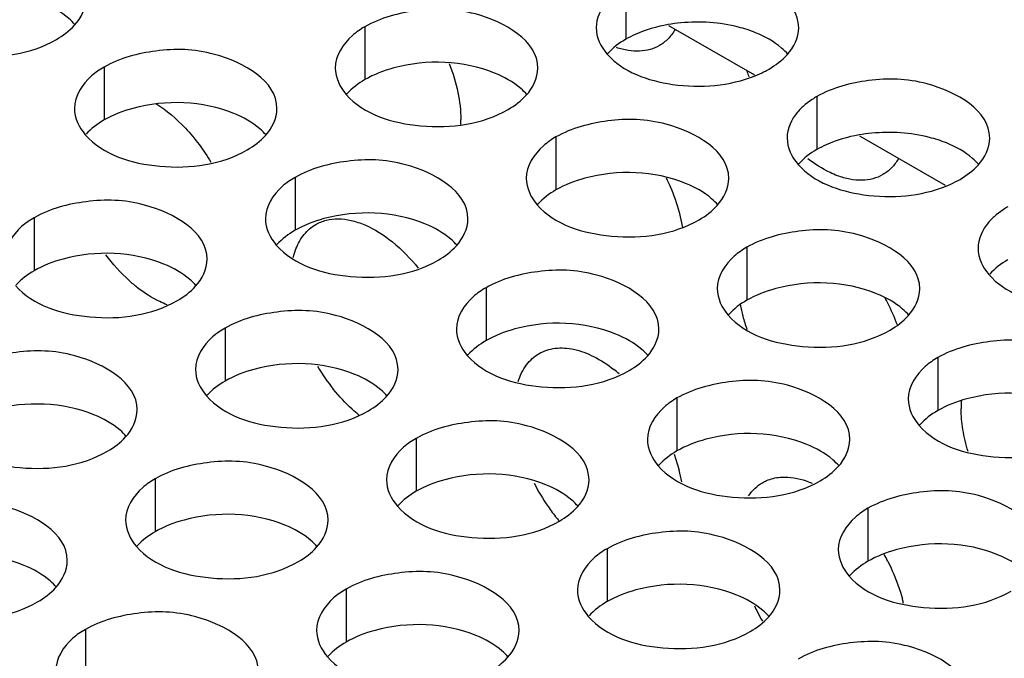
# Model space of a CAD drawing. Header units: inches. Extents: x 0 to 34, y 0 to 22.
# Tile 94 of 116: x 18.319 to 18.562, y 19.485 to 19.642. Entities that reach past the tile are written whole.
import ezdxf

# ---------------------------------------------------------------- set-up
doc = ezdxf.new("R2010")
doc.units = ezdxf.units.IN
doc.header["$LTSCALE"] = 1.87
doc.header["$MEASUREMENT"] = 0
doc.layers.get('0').update_dxf_attribs({"linetype": 'CONTINUOUS'})
doc.layers.add('02___PRT_ALL_AXES', color=7, linetype='CONTINUOUS')
doc.layers.add('DETAIL', color=7, linetype='CONTINUOUS')
doc.styles.get("Standard").update_dxf_attribs({"font": 'txt', "width": 0.8})
doc.dimstyles.get("Standard").update_dxf_attribs({"dimtxt": 0.125, "dimasz": 0.18, "dimexe": 0.125, "dimexo": 0.0625, "dimgap": 0.09, "dimtad": 0, "dimtih": 1, "dimtoh": 1, "dimzin": 4, "dimdsep": 46, "dimtxsty": 'STANDARD', "dimblk": '_FILLED', "dimblk1": '_FILLED', "dimblk2": '_FILLED', "dimcen": 0.09, "dimazin": 1, "dimtol": 1, "dimtp": 0.02, "dimtm": 0.02, "dimtfac": 1, "dimtofl": 0, "dimtmove": 0, "dimatfit": 3, "dimldrblk": '_FILLED', "dimfxl": 1, "dimtolj": 1, "dimtzin": 4, "dimarcsym": 0})

# ---------------------------------------------------------------- blocks, each defined once
blk = doc.blocks.new('_FILLED')
at = {"color": 0, "linetype": 'BYBLOCK'}
blk.add_solid([(0, 0), (-1, 0.1736111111), (-1, -0.1736111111)], dxfattribs=at)

msp = doc.modelspace()

# ---------------------------------------------------------------- linework, layer by layer
at = {"color": 3, "linetype": 'CONTINUOUS'}
for p, q in [((18.4795537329, 19.6407669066), (18.5007266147, 19.62854195)), ((18.526694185, 19.6135486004), (18.5478670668, 19.6013236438))]:
    msp.add_line(p, q, dxfattribs=at)
at = {"layer": '02___PRT_ALL_AXES', "color": 7, "linetype": 'CONTINUOUS'}
for p, q in [((18.4689993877, 19.6504224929), (18.4689993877, 19.6373589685)), ((18.4046043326, 19.6404599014), (18.4046043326, 19.627396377)), ((18.3402092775, 19.6304973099), (18.3402092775, 19.6174337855)), ((18.5161398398, 19.6232041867), (18.5161398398, 19.6101406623)), ((18.4517447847, 19.6132415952), (18.4517447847, 19.6001780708)), ((18.3873497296, 19.6032790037), (18.3873497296, 19.5902154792)), ((18.3229546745, 19.5933164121), (18.3229546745, 19.5802528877)), ((18.4988852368, 19.586023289), (18.4988852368, 19.5729597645)), ((18.4344901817, 19.5760606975), (18.4344901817, 19.562997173)), ((18.3700951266, 19.5660981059), (18.3700951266, 19.5530345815)), ((18.5460256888, 19.5588049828), (18.5460256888, 19.5457414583)), ((18.4816306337, 19.5488423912), (18.4816306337, 19.5357788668)), ((18.4172355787, 19.5388797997), (18.4172355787, 19.5258162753)), ((18.3528405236, 19.5289172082), (18.3528405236, 19.5158536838)), ((18.5287710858, 19.521624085), (18.5287710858, 19.5085605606)), ((18.4643760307, 19.5116614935), (18.4643760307, 19.4985979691)), ((18.3999809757, 19.501698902), (18.3999809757, 19.4886353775)), ((18.3355859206, 19.4917363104), (18.3355859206, 19.478672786))]:
    msp.add_line(p, q, dxfattribs=at)
at = {"layer": '02___PRT_ALL_AXES', "color": 3, "linetype": 'CONTINUOUS'}
for p, q in [((18.5150286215, 19.6225188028), (18.5132894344, 19.6212337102)), ((18.5621690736, 19.5953004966), (18.5604298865, 19.5940154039)), ((18.4821484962, 19.5946976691), (18.4829617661, 19.5909337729)), ((18.3869130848, 19.5835021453), (18.3875693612, 19.5856217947)), ((18.4808950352, 19.534959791), (18.4821484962, 19.5310129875))]:
    msp.add_line(p, q, dxfattribs=at)
at = {"layer": '02___PRT_ALL_AXES', "color": 7, "linetype": 'CONTINUOUS'}
for centre, start in [((18.4864935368, 19.6004653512), 95.4623934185), ((18.5336339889, 19.5732470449), 95.4623934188)]:
    msp.add_arc(centre, 0.0411129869, start, 99.8682063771, dxfattribs=at)
at = {"layer": '02___PRT_ALL_AXES', "color": 3, "linetype": 'CONTINUOUS'}
for centre, radius, start, end in [((18.5435344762, 19.6451348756), 0.0473175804, 199.3594762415, 201.1124934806), ((18.4905079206, 19.6544579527), 0.0281036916, 291.7939693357, 296.7735981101), ((18.4921280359, 19.6512107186), 0.0244747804, 296.8118518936, 299.9710819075), ((18.5272181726, 19.6039992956), 0.0221710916, 119.978478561, 123.3529371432), ((18.4016954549, 19.6175219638), 0.0265638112, 357.4341695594, 0.0135377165), ((18.539268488, 19.6239924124), 0.0244747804, 296.8118518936, 299.9710819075), ((18.5376483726, 19.6272396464), 0.0281036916, 291.7939693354, 296.7735981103), ((18.5743586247, 19.5767809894), 0.0221710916, 119.9784785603, 123.3529371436), ((18.4883320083, 19.5490272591), 0.0509264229, 27.1178796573, 28.6986583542), ((18.5371691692, 19.5795220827), 0.0406635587, 190.8238437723, 194.9281410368), ((18.4893645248, 19.5495458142), 0.0497710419, 20.3672655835, 27.12834835), ((18.541125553, 19.5806145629), 0.0447678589, 194.9747462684, 199.3738414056), ((18.4357607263, 19.5823124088), 0.0499676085, 210.8257134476, 218.752289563), ((18.443561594, 19.5270461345), 0.0365693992, 49.3960281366, 51.9943655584), ((18.5778873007, 19.5462266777), 0.0261200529, 175.3071489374, 180.0228125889), ((18.4428764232, 19.5205425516), 0.0406438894, 10.7670364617, 14.928533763), ((18.4920383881, 19.5512119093), 0.051314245, 207.1210833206, 214.6008769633), ((18.4901311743, 19.5498657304), 0.0489799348, 214.5715696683, 218.7777620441), ((18.4886942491, 19.5487235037), 0.0471443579, 218.7892952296, 220.0041060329), ((18.4882473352, 19.4852981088), 0.0510220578, 27.1189851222, 29.2106347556), ((18.4972731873, 19.488502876), 0.041425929, 13.4403237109, 14.9182177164), ((18.5463938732, 19.5189536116), 0.0504150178, 205.0801436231, 207.1173211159), ((18.547037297, 19.5192865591), 0.0511394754, 207.120756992, 209.9462823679)]:
    msp.add_arc(centre, radius, start, end, dxfattribs=at)
for points, knots in [([(18.5116761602, 19.6402059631), (18.5116790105, 19.64700441), (18.497612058, 19.6548560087), (18.4823051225, 19.6550410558), (18.4728679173, 19.6526561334), (18.4689993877, 19.6504224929)], [0, 0, 0, 0, 0.4225569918, 0.7223499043, 1, 1, 1, 1]), ([(18.4661489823, 19.6484520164), (18.4654582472, 19.6478779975), (18.4631653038, 19.6457011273), (18.4616789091, 19.6425027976), (18.4616779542, 19.6402252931)], [0, 0, 0, 0, 0.2828159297, 1, 1, 1, 1]), ([(18.4472811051, 19.6302433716), (18.4472839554, 19.6370418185), (18.4332170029, 19.6448934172), (18.4179100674, 19.6450784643), (18.4084728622, 19.6426935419), (18.4046043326, 19.6404599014)], [0, 0, 0, 0, 0.4225569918, 0.7223499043, 1, 1, 1, 1]), ([(18.2884310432, 19.6410024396), (18.2928030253, 19.6360017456), (18.3075978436, 19.6315696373), (18.3220710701, 19.6336336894), (18.3284241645, 19.6373018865)], [0, 0, 0, 0, 0.4751880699, 1, 1, 1, 1]), ([(18.4046043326, 19.6404599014), (18.4035094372, 19.6398277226), (18.3999901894, 19.6374707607), (18.3972841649, 19.6332817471), (18.3972828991, 19.6302627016)], [0, 0, 0, 0, 0.295165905, 1, 1, 1, 1]), ([(18.4811341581, 19.6397027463), (18.4806539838, 19.6388902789), (18.479534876, 19.6373972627), (18.4780599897, 19.6362456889), (18.4772795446, 19.6357946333)], [0, 0, 0, 0, 0.5114732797, 1, 1, 1, 1]), ([(18.38288605, 19.62028078), (18.3828889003, 19.627079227), (18.3688219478, 19.6349308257), (18.3535150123, 19.6351158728), (18.3440778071, 19.6327309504), (18.3402092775, 19.6304973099)], [0, 0, 0, 0, 0.4225569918, 0.7223499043, 1, 1, 1, 1]), ([(18.4772795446, 19.6357946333), (18.4765568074, 19.6353769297), (18.4749667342, 19.6347108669), (18.4723418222, 19.6343097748), (18.4695235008, 19.6344999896), (18.4676362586, 19.6349845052), (18.4666811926, 19.6353078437)], [0, 0, 0, 0, 0.2292804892, 0.4677467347, 0.7230500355, 1, 1, 1, 1]), ([(18.4643616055, 19.6337093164), (18.4682724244, 19.6292361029), (18.4814904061, 19.6246652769), (18.4945951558, 19.6258168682), (18.5009419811, 19.6283629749)], [0, 0, 0, 0, 0.4649163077, 1, 1, 1, 1]), ([(18.3402092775, 19.6304973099), (18.3391143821, 19.629865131), (18.3355951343, 19.6275081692), (18.3328891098, 19.6233191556), (18.332887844, 19.6203001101)], [0, 0, 0, 0, 0.295165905, 1, 1, 1, 1]), ([(18.4254181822, 19.6313405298), (18.4263151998, 19.629040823), (18.4276968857, 19.6245041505), (18.4282592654, 19.6197799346), (18.4282592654, 19.6175282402)], [0, 0, 0, 0, 0.5229616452, 1, 1, 1, 1]), ([(18.5588166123, 19.6129876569), (18.5588194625, 19.6197861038), (18.54475251, 19.6276377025), (18.5294455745, 19.6278227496), (18.5200083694, 19.6254378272), (18.5161398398, 19.6232041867)], [0, 0, 0, 0, 0.4225569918, 0.7223499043, 1, 1, 1, 1]), ([(18.3999665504, 19.6237467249), (18.4043385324, 19.6187460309), (18.4191333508, 19.6143139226), (18.4336065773, 19.6163779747), (18.4399596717, 19.6200461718)], [0, 0, 0, 0, 0.4751880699, 1, 1, 1, 1]), ([(18.3529621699, 19.6215209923), (18.3556652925, 19.619836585), (18.3607845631, 19.6154152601), (18.3647890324, 19.6100096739), (18.3665799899, 19.6070110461)], [0, 0, 0, 0, 0.4769555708, 1, 1, 1, 1]), ([(18.5132894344, 19.6212337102), (18.5125986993, 19.6206596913), (18.5103057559, 19.618482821), (18.5088193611, 19.6152844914), (18.5088184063, 19.6130069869)], [0, 0, 0, 0, 0.2828159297, 1, 1, 1, 1]), ([(18.4944215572, 19.6030250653), (18.4944244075, 19.6098235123), (18.4803574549, 19.617675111), (18.4650505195, 19.6178601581), (18.4556133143, 19.6154752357), (18.4517447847, 19.6132415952)], [0, 0, 0, 0, 0.4225569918, 0.7223499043, 1, 1, 1, 1]), ([(18.3355714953, 19.6137841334), (18.3399434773, 19.6087834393), (18.3547382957, 19.604351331), (18.3692115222, 19.6064153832), (18.3755646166, 19.6100835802)], [0, 0, 0, 0, 0.4751880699, 1, 1, 1, 1]), ([(18.4517447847, 19.6132415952), (18.4506498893, 19.6126094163), (18.4471306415, 19.6102524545), (18.4444246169, 19.6060634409), (18.4444233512, 19.6030443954)], [0, 0, 0, 0, 0.295165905, 1, 1, 1, 1]), ([(18.4300265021, 19.5930624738), (18.4300293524, 19.5998609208), (18.4159623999, 19.6077125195), (18.4006554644, 19.6078975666), (18.3912182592, 19.6055126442), (18.3873497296, 19.6032790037)], [0, 0, 0, 0, 0.4225569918, 0.7223499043, 1, 1, 1, 1]), ([(18.521233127, 19.6036770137), (18.5206174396, 19.6039071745), (18.5180315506, 19.6050155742), (18.5156447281, 19.6065582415), (18.5139477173, 19.607883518)], [0, 0, 0, 0, 0.2338746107, 1, 1, 1, 1]), ([(18.5362884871, 19.607857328), (18.5358083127, 19.6070448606), (18.534689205, 19.6055518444), (18.5332143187, 19.6044002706), (18.5324338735, 19.603949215)], [0, 0, 0, 0, 0.5114732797, 1, 1, 1, 1]), ([(18.5115020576, 19.6064910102), (18.5154128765, 19.6020177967), (18.5286308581, 19.5974469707), (18.5417356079, 19.5985985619), (18.5480824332, 19.6011446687)], [0, 0, 0, 0, 0.4649163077, 1, 1, 1, 1]), ([(18.3873497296, 19.6032790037), (18.3862548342, 19.6026468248), (18.3827355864, 19.600289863), (18.3800295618, 19.5961008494), (18.3800282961, 19.5930818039)], [0, 0, 0, 0, 0.295165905, 1, 1, 1, 1]), ([(18.4789785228, 19.6031385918), (18.4793137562, 19.6024486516), (18.4805661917, 19.5997136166), (18.4815717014, 19.5968631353), (18.4821484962, 19.5946976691)], [0, 0, 0, 0, 0.2550071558, 1, 1, 1, 1]), ([(18.5324338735, 19.603949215), (18.5316745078, 19.6035103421), (18.5299939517, 19.6028192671), (18.5272141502, 19.6024468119), (18.5242302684, 19.6027255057), (18.5222396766, 19.6033007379), (18.521233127, 19.6036770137)], [0, 0, 0, 0, 0.2276319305, 0.4652812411, 0.7211054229, 1, 1, 1, 1]), ([(18.365631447, 19.5830998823), (18.3656342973, 19.5898983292), (18.3515673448, 19.5977499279), (18.3362604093, 19.5979349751), (18.3268232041, 19.5955500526), (18.3229546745, 19.5933164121)], [0, 0, 0, 0, 0.4225569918, 0.7223499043, 1, 1, 1, 1]), ([(18.4471070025, 19.5965284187), (18.4514789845, 19.5915277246), (18.4662738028, 19.5870956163), (18.4807470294, 19.5891596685), (18.4871001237, 19.5928278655)], [0, 0, 0, 0, 0.4751880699, 1, 1, 1, 1]), ([(18.3229546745, 19.5933164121), (18.3218597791, 19.5926842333), (18.3183405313, 19.5903272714), (18.3156345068, 19.5861382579), (18.315633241, 19.5831192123)], [0, 0, 0, 0, 0.295165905, 1, 1, 1, 1]), ([(18.3924383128, 19.5916407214), (18.3932519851, 19.5921109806), (18.3950689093, 19.5928375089), (18.3980809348, 19.5931580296), (18.4013125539, 19.5927353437), (18.4059992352, 19.5911551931), (18.4118677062, 19.5873718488), (18.4158692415, 19.5832419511), (18.4177705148, 19.5808764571)], [0, 0, 0, 0, 0.0950942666, 0.1949558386, 0.3033295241, 0.4223120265, 0.6929122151, 1, 1, 1, 1]), ([(18.5604298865, 19.5940154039), (18.5597391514, 19.5934413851), (18.5574462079, 19.5912645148), (18.5559598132, 19.5880661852), (18.5559588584, 19.5857886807)], [0, 0, 0, 0, 0.2828159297, 1, 1, 1, 1]), ([(18.3875693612, 19.5856217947), (18.3880589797, 19.5868945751), (18.3893304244, 19.5892390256), (18.3913514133, 19.5910125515), (18.3924383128, 19.5916407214)], [0, 0, 0, 0, 0.5206827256, 1, 1, 1, 1]), ([(18.5415620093, 19.5758067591), (18.5415648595, 19.5826052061), (18.527497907, 19.5904568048), (18.5121909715, 19.5906418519), (18.5027537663, 19.5882569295), (18.4988852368, 19.586023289)], [0, 0, 0, 0, 0.4225569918, 0.7223499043, 1, 1, 1, 1]), ([(18.3827119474, 19.5865658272), (18.3870839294, 19.5815651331), (18.4018787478, 19.5771330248), (18.4163519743, 19.579197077), (18.4227050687, 19.582865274)], [0, 0, 0, 0, 0.4751880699, 1, 1, 1, 1]), ([(18.4988852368, 19.586023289), (18.4977903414, 19.5853911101), (18.4942710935, 19.5830341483), (18.491565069, 19.5788451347), (18.4915638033, 19.5758260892)], [0, 0, 0, 0, 0.295165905, 1, 1, 1, 1]), ([(18.3484847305, 19.5760504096), (18.3477716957, 19.5766072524), (18.3448816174, 19.5790498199), (18.342340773, 19.5818946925), (18.3406167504, 19.5841979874)], [0, 0, 0, 0, 0.2392289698, 1, 1, 1, 1]), ([(18.4771669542, 19.5658441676), (18.4771698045, 19.5726426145), (18.4631028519, 19.5804942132), (18.4477959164, 19.5806792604), (18.4383587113, 19.578294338), (18.4344901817, 19.5760606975)], [0, 0, 0, 0, 0.4225569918, 0.7223499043, 1, 1, 1, 1]), ([(18.5586425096, 19.579272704), (18.5625533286, 19.5747994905), (18.5757713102, 19.5702286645), (18.58887606, 19.5713802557), (18.5952228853, 19.5739263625)], [0, 0, 0, 0, 0.4649163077, 1, 1, 1, 1]), ([(18.3183168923, 19.5766032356), (18.3226888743, 19.5716025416), (18.3374836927, 19.5671704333), (18.3519569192, 19.5692344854), (18.3583100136, 19.5729026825)], [0, 0, 0, 0, 0.4751880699, 1, 1, 1, 1]), ([(18.3557701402, 19.5718439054), (18.3551544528, 19.5720740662), (18.3525685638, 19.5731824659), (18.3501817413, 19.5747251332), (18.3484847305, 19.5760504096)], [0, 0, 0, 0, 0.2338746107, 1, 1, 1, 1]), ([(18.4344901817, 19.5760606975), (18.4333952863, 19.5754285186), (18.4298760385, 19.5730715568), (18.4271700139, 19.5688825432), (18.4271687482, 19.5658634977)], [0, 0, 0, 0, 0.295165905, 1, 1, 1, 1]), ([(18.4127718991, 19.5558815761), (18.4127747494, 19.562680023), (18.3987077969, 19.5705316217), (18.3834008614, 19.5707166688), (18.3739636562, 19.5683317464), (18.3700951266, 19.5660981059)], [0, 0, 0, 0, 0.4225569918, 0.7223499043, 1, 1, 1, 1]), ([(18.4942474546, 19.5693101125), (18.4986194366, 19.5643094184), (18.5134142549, 19.5598773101), (18.5278874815, 19.5619413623), (18.5342405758, 19.5656095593)], [0, 0, 0, 0, 0.4751880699, 1, 1, 1, 1]), ([(18.3700951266, 19.5660981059), (18.3690002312, 19.5654659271), (18.3654809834, 19.5631089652), (18.3627749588, 19.5589199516), (18.3627736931, 19.5559009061)], [0, 0, 0, 0, 0.295165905, 1, 1, 1, 1]), ([(18.4475926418, 19.5597953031), (18.4487936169, 19.5604894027), (18.4516623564, 19.5614030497), (18.456397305, 19.5610359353), (18.4613668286, 19.5591478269), (18.4645133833, 19.5570835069), (18.466078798, 19.5558610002)], [0, 0, 0, 0, 0.2085489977, 0.4382657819, 0.7013802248, 1, 1, 1, 1]), ([(18.5887024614, 19.5485884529), (18.5887053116, 19.5553868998), (18.5746383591, 19.5632384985), (18.5593314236, 19.5634235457), (18.5498942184, 19.5610386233), (18.5460256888, 19.5588049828)], [0, 0, 0, 0, 0.4225569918, 0.7223499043, 1, 1, 1, 1]), ([(18.348376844, 19.5459189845), (18.3483796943, 19.5527174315), (18.3343127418, 19.5605690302), (18.3190058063, 19.5607540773), (18.3095686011, 19.5583691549), (18.3057000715, 19.5561355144)], [0, 0, 0, 0, 0.4225569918, 0.7223499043, 1, 1, 1, 1]), ([(18.4298523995, 19.5593475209), (18.4342243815, 19.5543468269), (18.4490191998, 19.5499147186), (18.4634924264, 19.5519787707), (18.4698455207, 19.5556469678)], [0, 0, 0, 0, 0.4751880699, 1, 1, 1, 1]), ([(18.4424122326, 19.5528895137), (18.4428795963, 19.5543529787), (18.4441606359, 19.5570542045), (18.4463873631, 19.5590987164), (18.4475926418, 19.5597953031)], [0, 0, 0, 0, 0.5246186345, 1, 1, 1, 1]), ([(18.5460256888, 19.5588049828), (18.5449307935, 19.5581728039), (18.5414115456, 19.5558158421), (18.5387055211, 19.5516268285), (18.5387042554, 19.548607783)], [0, 0, 0, 0, 0.295165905, 1, 1, 1, 1]), ([(18.5243074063, 19.5386258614), (18.5243102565, 19.5454243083), (18.510243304, 19.553275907), (18.4949363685, 19.5534609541), (18.4854991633, 19.5510760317), (18.4816306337, 19.5488423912)], [0, 0, 0, 0, 0.4225569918, 0.7223499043, 1, 1, 1, 1]), ([(18.3654573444, 19.5493849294), (18.3698293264, 19.5443842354), (18.3846241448, 19.5399521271), (18.3990973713, 19.5420161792), (18.4054504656, 19.5456843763)], [0, 0, 0, 0, 0.4751880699, 1, 1, 1, 1]), ([(18.4030879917, 19.5446442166), (18.402527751, 19.5450998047), (18.4002619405, 19.5470573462), (18.3982158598, 19.5492647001), (18.3967930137, 19.5510349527)], [0, 0, 0, 0, 0.2412402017, 1, 1, 1, 1]), ([(18.4816306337, 19.5488423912), (18.4805357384, 19.5482102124), (18.4770164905, 19.5458532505), (18.474310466, 19.5416642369), (18.4743092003, 19.5386451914)], [0, 0, 0, 0, 0.295165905, 1, 1, 1, 1]), ([(18.5534819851, 19.5356341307), (18.5529347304, 19.5374152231), (18.5520976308, 19.5409109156), (18.5517672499, 19.5444964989), (18.5517672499, 19.5462162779)], [0, 0, 0, 0, 0.5200236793, 1, 1, 1, 1]), ([(18.4599123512, 19.5286632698), (18.4599152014, 19.5354617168), (18.4458482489, 19.5433133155), (18.4305413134, 19.5434983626), (18.4211041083, 19.5411134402), (18.4172355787, 19.5388797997)], [0, 0, 0, 0, 0.4225569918, 0.7223499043, 1, 1, 1, 1]), ([(18.5413879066, 19.5420918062), (18.5457598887, 19.5370911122), (18.560554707, 19.5326590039), (18.5750279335, 19.534723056), (18.5813810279, 19.5383912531)], [0, 0, 0, 0, 0.4751880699, 1, 1, 1, 1]), ([(18.3010622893, 19.5394223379), (18.3054342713, 19.5344216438), (18.3202290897, 19.5299895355), (18.3347023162, 19.5320535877), (18.3410554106, 19.5357217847)], [0, 0, 0, 0, 0.4751880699, 1, 1, 1, 1]), ([(18.4172355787, 19.5388797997), (18.4161406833, 19.5382476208), (18.4126214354, 19.535890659), (18.4099154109, 19.5317016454), (18.4099141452, 19.5286825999)], [0, 0, 0, 0, 0.295165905, 1, 1, 1, 1]), ([(18.3955172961, 19.5187006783), (18.3955201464, 19.5254991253), (18.3814531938, 19.533350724), (18.3661462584, 19.5335357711), (18.3567090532, 19.5311508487), (18.3528405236, 19.5289172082)], [0, 0, 0, 0, 0.4225569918, 0.7223499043, 1, 1, 1, 1]), ([(18.4769928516, 19.5321292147), (18.4813648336, 19.5271285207), (18.4961596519, 19.5226964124), (18.5106328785, 19.5247604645), (18.5169859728, 19.5284286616)], [0, 0, 0, 0, 0.4751880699, 1, 1, 1, 1]), ([(18.3528405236, 19.5289172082), (18.3517456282, 19.5282850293), (18.3482263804, 19.5259280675), (18.3455203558, 19.5217390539), (18.3455190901, 19.5187200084)], [0, 0, 0, 0, 0.295165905, 1, 1, 1, 1]), ([(18.4993034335, 19.5246913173), (18.499757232, 19.5253613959), (18.5007848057, 19.5265939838), (18.5020705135, 19.5275589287), (18.5027469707, 19.5279498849)], [0, 0, 0, 0, 0.5087940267, 1, 1, 1, 1]), ([(18.5027469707, 19.5279498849), (18.5030716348, 19.5281375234), (18.5044358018, 19.528826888), (18.5059547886, 19.5291952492), (18.5071016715, 19.5292977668)], [0, 0, 0, 0, 0.2456605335, 1, 1, 1, 1]), ([(18.5071016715, 19.5292977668), (18.507718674, 19.5293529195), (18.510412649, 19.5293811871), (18.5130731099, 19.5286299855), (18.5149692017, 19.5278101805)], [0, 0, 0, 0, 0.2306956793, 1, 1, 1, 1]), ([(18.5714478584, 19.5114075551), (18.5714507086, 19.5182060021), (18.5573837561, 19.5260576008), (18.5420768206, 19.5262426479), (18.5326396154, 19.5238577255), (18.5287710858, 19.521624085)], [0, 0, 0, 0, 0.4225569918, 0.7223499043, 1, 1, 1, 1]), ([(18.331122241, 19.5087380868), (18.3311250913, 19.5155365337), (18.3170581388, 19.5233881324), (18.3017512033, 19.5235731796), (18.2923139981, 19.5211882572), (18.2884454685, 19.5189546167)], [0, 0, 0, 0, 0.4225569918, 0.7223499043, 1, 1, 1, 1]), ([(18.4125977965, 19.5221666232), (18.4169697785, 19.5171659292), (18.4317645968, 19.5127338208), (18.4462378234, 19.514797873), (18.4525909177, 19.51846607)], [0, 0, 0, 0, 0.4751880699, 1, 1, 1, 1]), ([(18.5287710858, 19.521624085), (18.5276761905, 19.5209919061), (18.5241569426, 19.5186349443), (18.5214509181, 19.5144459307), (18.5214496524, 19.5114268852)], [0, 0, 0, 0, 0.295165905, 1, 1, 1, 1]), ([(18.5070528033, 19.5014449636), (18.5070556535, 19.5082434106), (18.492988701, 19.5160950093), (18.4776817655, 19.5162800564), (18.4682445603, 19.513895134), (18.4643760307, 19.5116614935)], [0, 0, 0, 0, 0.4225569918, 0.7223499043, 1, 1, 1, 1]), ([(18.3482027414, 19.5122040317), (18.3525747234, 19.5072033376), (18.3673695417, 19.5027712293), (18.3818427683, 19.5048352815), (18.3881958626, 19.5085034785)], [0, 0, 0, 0, 0.4751880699, 1, 1, 1, 1]), ([(18.4643760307, 19.5116614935), (18.4632811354, 19.5110293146), (18.4597618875, 19.5086723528), (18.457055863, 19.5044833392), (18.4570545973, 19.5014642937)], [0, 0, 0, 0, 0.295165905, 1, 1, 1, 1]), ([(18.5336601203, 19.5085559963), (18.534050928, 19.5077928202), (18.5355058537, 19.5047637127), (18.536658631, 19.5015860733), (18.5373028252, 19.4991675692)], [0, 0, 0, 0, 0.2551656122, 1, 1, 1, 1]), ([(18.4426577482, 19.4914823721), (18.4426605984, 19.498280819), (18.4285936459, 19.5061324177), (18.4132867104, 19.5063174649), (18.4038495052, 19.5039325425), (18.3999809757, 19.501698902)], [0, 0, 0, 0, 0.4225569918, 0.7223499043, 1, 1, 1, 1]), ([(18.5241333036, 19.5049109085), (18.5285052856, 19.4999102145), (18.543300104, 19.4954781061), (18.5577733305, 19.4975421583), (18.5641264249, 19.5012103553)], [0, 0, 0, 0, 0.4751880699, 1, 1, 1, 1]), ([(18.2838076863, 19.5022414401), (18.2881796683, 19.4972407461), (18.3029744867, 19.4928086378), (18.3174477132, 19.4948726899), (18.3238008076, 19.498540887)], [0, 0, 0, 0, 0.4751880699, 1, 1, 1, 1]), ([(18.3999809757, 19.501698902), (18.3988860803, 19.5010667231), (18.3953668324, 19.4987097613), (18.3926608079, 19.4945207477), (18.3926595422, 19.4915017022)], [0, 0, 0, 0, 0.295165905, 1, 1, 1, 1]), ([(18.3782626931, 19.4815197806), (18.3782655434, 19.4883182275), (18.3641985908, 19.4961698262), (18.3488916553, 19.4963548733), (18.3394544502, 19.4939699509), (18.3355859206, 19.4917363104)], [0, 0, 0, 0, 0.4225569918, 0.7223499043, 1, 1, 1, 1]), ([(18.4597382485, 19.494948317), (18.4641102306, 19.4899476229), (18.4789050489, 19.4855155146), (18.4933782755, 19.4875795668), (18.4997313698, 19.4912477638)], [0, 0, 0, 0, 0.4751880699, 1, 1, 1, 1]), ([(18.3355859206, 19.4917363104), (18.3344910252, 19.4911041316), (18.3309717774, 19.4887471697), (18.3282657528, 19.4845581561), (18.3282644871, 19.4815391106)], [0, 0, 0, 0, 0.295165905, 1, 1, 1, 1]), ([(18.5541932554, 19.4742266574), (18.5541961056, 19.4810251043), (18.5401291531, 19.488876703), (18.5248222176, 19.4890617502), (18.5153850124, 19.4866768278), (18.5115164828, 19.4844431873)], [0, 0, 0, 0, 0.4225569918, 0.7223499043, 1, 1, 1, 1]), ([(18.3953431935, 19.4849857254), (18.3997151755, 19.4799850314), (18.4145099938, 19.4755529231), (18.4289832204, 19.4776169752), (18.4353363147, 19.4812851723)], [0, 0, 0, 0, 0.4751880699, 1, 1, 1, 1])]:
    msp.add_open_spline(points, degree=3, knots=knots, dxfattribs=at)
at = {"layer": '02___PRT_ALL_AXES', "color": 7, "linetype": 'CONTINUOUS'}
for points, knots in [([(18.3330619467, 19.6409515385), (18.3325834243, 19.6414988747), (18.3302786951, 19.6437517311), (18.3273902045, 19.645337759), (18.3250859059, 19.64626943)], [0, 0, 0, 0, 0.2263074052, 1, 1, 1, 1]), ([(18.5010164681, 19.6389763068), (18.4996466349, 19.6395301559), (18.4937009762, 19.6414348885), (18.48731151, 19.6418457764), (18.4825798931, 19.6413916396)], [0, 0, 0, 0, 0.2371338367, 1, 1, 1, 1]), ([(18.4794474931, 19.6409700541), (18.4766536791, 19.6404829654), (18.4730465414, 19.6394583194), (18.4697438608, 19.6377888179), (18.4689993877, 19.6373589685)], [0, 0, 0, 0, 0.767384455, 1, 1, 1, 1]), ([(18.5089925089, 19.6336584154), (18.5085139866, 19.6342057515), (18.5062092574, 19.6364586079), (18.5033207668, 19.6380446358), (18.5010164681, 19.6389763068)], [0, 0, 0, 0, 0.2263074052, 1, 1, 1, 1]), ([(18.436621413, 19.6290137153), (18.4289152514, 19.6321294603), (18.4170311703, 19.6325812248), (18.4068188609, 19.6286750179), (18.4046043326, 19.627396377)], [0, 0, 0, 0, 0.7647371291, 1, 1, 1, 1]), ([(18.4445974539, 19.6236958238), (18.4441189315, 19.62424316), (18.4418142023, 19.6264960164), (18.4389257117, 19.6280820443), (18.436621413, 19.6290137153)], [0, 0, 0, 0, 0.2263074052, 1, 1, 1, 1]), ([(18.372226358, 19.6190511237), (18.3645201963, 19.6221668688), (18.3526361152, 19.6226186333), (18.3424238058, 19.6187124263), (18.3402092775, 19.6174337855)], [0, 0, 0, 0, 0.7647371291, 1, 1, 1, 1]), ([(18.3802023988, 19.6137332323), (18.3797238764, 19.6142805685), (18.3774191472, 19.6165334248), (18.3745306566, 19.6181194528), (18.372226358, 19.6190511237)], [0, 0, 0, 0, 0.2263074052, 1, 1, 1, 1]), ([(18.5481569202, 19.6117580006), (18.546787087, 19.6123118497), (18.5408414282, 19.6142165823), (18.5344519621, 19.6146274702), (18.5297203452, 19.6141733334)], [0, 0, 0, 0, 0.2371338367, 1, 1, 1, 1]), ([(18.5265879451, 19.6137517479), (18.5237941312, 19.6132646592), (18.5201869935, 19.6122400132), (18.5168843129, 19.6105705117), (18.5161398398, 19.6101406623)], [0, 0, 0, 0, 0.767384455, 1, 1, 1, 1]), ([(18.556132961, 19.6064401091), (18.5556544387, 19.6069874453), (18.5533497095, 19.6092403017), (18.5504612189, 19.6108263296), (18.5481569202, 19.6117580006)], [0, 0, 0, 0, 0.2263074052, 1, 1, 1, 1]), ([(18.4837618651, 19.601795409), (18.4760557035, 19.6049111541), (18.4641716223, 19.6053629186), (18.453959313, 19.6014567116), (18.4517447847, 19.6001780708)], [0, 0, 0, 0, 0.7647371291, 1, 1, 1, 1]), ([(18.4917379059, 19.5964775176), (18.4912593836, 19.5970248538), (18.4889546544, 19.5992777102), (18.4860661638, 19.6008637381), (18.4837618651, 19.601795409)], [0, 0, 0, 0, 0.2263074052, 1, 1, 1, 1]), ([(18.41936681, 19.5918328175), (18.4116606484, 19.5949485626), (18.3997765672, 19.5954003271), (18.3895642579, 19.5914941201), (18.3873497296, 19.5902154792)], [0, 0, 0, 0, 0.7647371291, 1, 1, 1, 1]), ([(18.4273428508, 19.5865149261), (18.4268643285, 19.5870622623), (18.4245595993, 19.5893151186), (18.4216711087, 19.5909011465), (18.41936681, 19.5918328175)], [0, 0, 0, 0, 0.2263074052, 1, 1, 1, 1]), ([(18.3549717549, 19.581870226), (18.3472655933, 19.584985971), (18.3353815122, 19.5854377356), (18.3251692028, 19.5815315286), (18.3229546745, 19.5802528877)], [0, 0, 0, 0, 0.7647371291, 1, 1, 1, 1]), ([(18.3629477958, 19.5765523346), (18.3624692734, 19.5770996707), (18.3601645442, 19.5793525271), (18.3572760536, 19.580938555), (18.3549717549, 19.581870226)], [0, 0, 0, 0, 0.2263074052, 1, 1, 1, 1]), ([(18.5309023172, 19.5745771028), (18.5231961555, 19.5776928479), (18.5113120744, 19.5781446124), (18.501099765, 19.5742384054), (18.4988852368, 19.5729597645)], [0, 0, 0, 0, 0.7647371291, 1, 1, 1, 1]), ([(18.538878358, 19.5692592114), (18.5383998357, 19.5698065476), (18.5360951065, 19.5720594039), (18.5332066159, 19.5736454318), (18.5309023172, 19.5745771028)], [0, 0, 0, 0, 0.2263074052, 1, 1, 1, 1]), ([(18.4665072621, 19.5646145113), (18.4588011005, 19.5677302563), (18.4469170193, 19.5681820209), (18.43670471, 19.5642758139), (18.4344901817, 19.562997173)], [0, 0, 0, 0, 0.7647371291, 1, 1, 1, 1]), ([(18.4744833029, 19.5592966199), (18.4740047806, 19.559843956), (18.4717000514, 19.5620968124), (18.4688115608, 19.5636828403), (18.4665072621, 19.5646145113)], [0, 0, 0, 0, 0.2263074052, 1, 1, 1, 1]), ([(18.402112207, 19.5546519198), (18.3944060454, 19.5577676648), (18.3825219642, 19.5582194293), (18.3723096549, 19.5543132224), (18.3700951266, 19.5530345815)], [0, 0, 0, 0, 0.7647371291, 1, 1, 1, 1]), ([(18.4100882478, 19.5493340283), (18.4096097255, 19.5498813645), (18.4073049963, 19.5521342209), (18.4044165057, 19.5537202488), (18.402112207, 19.5546519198)], [0, 0, 0, 0, 0.2263074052, 1, 1, 1, 1]), ([(18.5780427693, 19.5473587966), (18.5703366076, 19.5504745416), (18.5584525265, 19.5509263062), (18.5482402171, 19.5470200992), (18.5460256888, 19.5457414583)], [0, 0, 0, 0, 0.7647371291, 1, 1, 1, 1]), ([(18.3377171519, 19.5446893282), (18.3300109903, 19.5478050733), (18.3181269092, 19.5482568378), (18.3079145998, 19.5443506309), (18.3057000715, 19.54307199)], [0, 0, 0, 0, 0.7647371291, 1, 1, 1, 1]), ([(18.3456931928, 19.5393714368), (18.3452146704, 19.539918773), (18.3429099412, 19.5421716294), (18.3400214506, 19.5437576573), (18.3377171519, 19.5446893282)], [0, 0, 0, 0, 0.2263074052, 1, 1, 1, 1]), ([(18.5136477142, 19.5373962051), (18.5059415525, 19.5405119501), (18.4940574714, 19.5409637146), (18.483845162, 19.5370575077), (18.4816306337, 19.5357788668)], [0, 0, 0, 0, 0.7647371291, 1, 1, 1, 1]), ([(18.521623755, 19.5320783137), (18.5211452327, 19.5326256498), (18.5188405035, 19.5348785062), (18.5159520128, 19.5364645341), (18.5136477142, 19.5373962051)], [0, 0, 0, 0, 0.2263074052, 1, 1, 1, 1]), ([(18.4492526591, 19.5274336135), (18.4415464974, 19.5305493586), (18.4296624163, 19.5310011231), (18.419450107, 19.5270949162), (18.4172355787, 19.5258162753)], [0, 0, 0, 0, 0.7647371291, 1, 1, 1, 1]), ([(18.4572286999, 19.5221157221), (18.4567501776, 19.5226630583), (18.4544454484, 19.5249159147), (18.4515569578, 19.5265019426), (18.4492526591, 19.5274336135)], [0, 0, 0, 0, 0.2263074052, 1, 1, 1, 1]), ([(18.384857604, 19.517471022), (18.3771514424, 19.5205867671), (18.3652673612, 19.5210385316), (18.3550550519, 19.5171323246), (18.3528405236, 19.5158536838)], [0, 0, 0, 0, 0.7647371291, 1, 1, 1, 1]), ([(18.3928336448, 19.5121531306), (18.3923551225, 19.5127004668), (18.3900503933, 19.5149533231), (18.3871619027, 19.516539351), (18.384857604, 19.517471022)], [0, 0, 0, 0, 0.2263074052, 1, 1, 1, 1]), ([(18.5607881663, 19.5101778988), (18.5530820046, 19.5132936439), (18.5411979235, 19.5137454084), (18.5309856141, 19.5098392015), (18.5287710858, 19.5085605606)], [0, 0, 0, 0, 0.7647371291, 1, 1, 1, 1]), ([(18.3204625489, 19.5075084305), (18.3127563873, 19.5106241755), (18.3008723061, 19.5110759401), (18.2906599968, 19.5071697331), (18.2884454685, 19.5058910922)], [0, 0, 0, 0, 0.7647371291, 1, 1, 1, 1]), ([(18.5687642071, 19.5048600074), (18.5682856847, 19.5054073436), (18.5659809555, 19.5076602), (18.5630924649, 19.5092462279), (18.5607881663, 19.5101778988)], [0, 0, 0, 0, 0.2263074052, 1, 1, 1, 1]), ([(18.3284385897, 19.5021905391), (18.3279600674, 19.5027378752), (18.3256553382, 19.5049907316), (18.3227668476, 19.5065767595), (18.3204625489, 19.5075084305)], [0, 0, 0, 0, 0.2263074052, 1, 1, 1, 1]), ([(18.4963931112, 19.5002153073), (18.4886869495, 19.5033310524), (18.4768028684, 19.5037828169), (18.466590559, 19.4998766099), (18.4643760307, 19.4985979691)], [0, 0, 0, 0, 0.7647371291, 1, 1, 1, 1]), ([(18.504369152, 19.4948974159), (18.5038906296, 19.4954447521), (18.5015859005, 19.4976976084), (18.4986974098, 19.4992836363), (18.4963931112, 19.5002153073)], [0, 0, 0, 0, 0.2263074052, 1, 1, 1, 1]), ([(18.4319980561, 19.4902527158), (18.4242918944, 19.4933684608), (18.4124078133, 19.4938202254), (18.4021955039, 19.4899140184), (18.3999809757, 19.4886353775)], [0, 0, 0, 0, 0.7647371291, 1, 1, 1, 1]), ([(18.4399740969, 19.4849348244), (18.4394955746, 19.4854821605), (18.4371908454, 19.4877350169), (18.4343023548, 19.4893210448), (18.4319980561, 19.4902527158)], [0, 0, 0, 0, 0.2263074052, 1, 1, 1, 1])]:
    msp.add_open_spline(points, degree=3, knots=knots, dxfattribs=at)
at = {"layer": '02___PRT_ALL_AXES', "color": 3, "linetype": 'CONTINUOUS'}
for points in [[(18.3328896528, 19.6408089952), (18.3345208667, 19.642602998), (18.3357445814, 19.6450743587), (18.335745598, 19.6474990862)], [(18.3284241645, 19.6373018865), (18.3300632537, 19.638248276), (18.3316163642, 19.6394086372), (18.3328896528, 19.6408089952)], [(18.4616779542, 19.6402252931), (18.4616769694, 19.6378762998), (18.4628155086, 19.6354777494), (18.4643616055, 19.6337093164)], [(18.5088202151, 19.633515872), (18.5104514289, 19.6353098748), (18.5116751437, 19.6377812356), (18.5116761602, 19.6402059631)], [(18.5043547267, 19.6300087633), (18.5059938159, 19.6309551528), (18.5075469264, 19.6321155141), (18.5088202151, 19.633515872)], [(18.3972828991, 19.6302627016), (18.3972819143, 19.6279137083), (18.3984204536, 19.6255151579), (18.3999665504, 19.6237467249)], [(18.44442516, 19.6235532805), (18.4460563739, 19.6253472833), (18.4472800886, 19.627818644), (18.4472811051, 19.6302433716)], [(18.4399596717, 19.6200461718), (18.4415987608, 19.6209925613), (18.4431518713, 19.6221529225), (18.44442516, 19.6235532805)], [(18.332887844, 19.6203001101), (18.3328868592, 19.6179511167), (18.3340253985, 19.6155525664), (18.3355714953, 19.6137841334)], [(18.3800301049, 19.613590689), (18.3816613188, 19.6153846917), (18.3828850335, 19.6178560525), (18.38288605, 19.62028078)], [(18.3755646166, 19.6100835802), (18.3772037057, 19.6110299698), (18.3787568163, 19.612190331), (18.3800301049, 19.613590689)], [(18.5088184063, 19.6130069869), (18.5088174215, 19.6106579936), (18.5099559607, 19.6082594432), (18.5115020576, 19.6064910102)], [(18.5559606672, 19.6062975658), (18.557591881, 19.6080915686), (18.5588155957, 19.6105629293), (18.5588166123, 19.6129876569)], [(18.5514951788, 19.6027904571), (18.553134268, 19.6037368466), (18.5546873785, 19.6048972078), (18.5559606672, 19.6062975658)], [(18.4444233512, 19.6030443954), (18.4444223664, 19.600695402), (18.4455609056, 19.5982968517), (18.4471070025, 19.5965284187)], [(18.4915656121, 19.5963349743), (18.4931968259, 19.598128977), (18.4944205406, 19.6006003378), (18.4944215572, 19.6030250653)], [(18.4871001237, 19.5928278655), (18.4887392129, 19.5937742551), (18.4902923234, 19.5949346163), (18.4915656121, 19.5963349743)], [(18.3800282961, 19.5930818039), (18.3800273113, 19.5907328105), (18.3811658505, 19.5883342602), (18.3827119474, 19.5865658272)], [(18.427170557, 19.5863723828), (18.4288017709, 19.5881663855), (18.4300254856, 19.5906377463), (18.4300265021, 19.5930624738)], [(18.4227050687, 19.582865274), (18.4243441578, 19.5838116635), (18.4258972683, 19.5849720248), (18.427170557, 19.5863723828)], [(18.5559588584, 19.5857886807), (18.5559578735, 19.5834396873), (18.5570964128, 19.581041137), (18.5586425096, 19.579272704)], [(18.3627755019, 19.5764097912), (18.3644067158, 19.578203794), (18.3656304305, 19.5806751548), (18.365631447, 19.5830998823)], [(18.3583100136, 19.5729026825), (18.3599491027, 19.573849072), (18.3615022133, 19.5750094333), (18.3627755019, 19.5764097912)], [(18.4915638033, 19.5758260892), (18.4915628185, 19.5734770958), (18.4927013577, 19.5710785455), (18.4942474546, 19.5693101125)], [(18.5387060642, 19.5691166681), (18.540337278, 19.5709106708), (18.5415609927, 19.5733820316), (18.5415620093, 19.5758067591)], [(18.5342405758, 19.5656095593), (18.535879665, 19.5665559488), (18.5374327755, 19.5677163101), (18.5387060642, 19.5691166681)], [(18.4271687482, 19.5658634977), (18.4271677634, 19.5635145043), (18.4283063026, 19.5611159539), (18.4298523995, 19.5593475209)], [(18.4743110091, 19.5591540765), (18.4759422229, 19.5609480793), (18.4771659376, 19.5634194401), (18.4771669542, 19.5658441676)], [(18.4698455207, 19.5556469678), (18.4714846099, 19.5565933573), (18.4730377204, 19.5577537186), (18.4743110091, 19.5591540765)], [(18.3627736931, 19.5559009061), (18.3627727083, 19.5535519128), (18.3639112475, 19.5511533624), (18.3654573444, 19.5493849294)], [(18.409915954, 19.549191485), (18.4115471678, 19.5509854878), (18.4127708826, 19.5534568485), (18.4127718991, 19.5558815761)], [(18.4054504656, 19.5456843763), (18.4070895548, 19.5466307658), (18.4086426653, 19.547791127), (18.409915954, 19.549191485)], [(18.5387042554, 19.548607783), (18.5387032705, 19.5462587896), (18.5398418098, 19.5438602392), (18.5413879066, 19.5420918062)], [(18.3455208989, 19.5392288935), (18.3471521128, 19.5410228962), (18.3483758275, 19.543494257), (18.348376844, 19.5459189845)], [(18.3410554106, 19.5357217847), (18.3426944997, 19.5366681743), (18.3442476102, 19.5378285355), (18.3455208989, 19.5392288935)], [(18.4743092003, 19.5386451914), (18.4743082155, 19.5362961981), (18.4754467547, 19.5338976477), (18.4769928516, 19.5321292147)], [(18.5214514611, 19.5319357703), (18.523082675, 19.5337297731), (18.5243063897, 19.5362011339), (18.5243074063, 19.5386258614)], [(18.5169859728, 19.5284286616), (18.518625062, 19.5293750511), (18.5201781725, 19.5305354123), (18.5214514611, 19.5319357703)], [(18.4099141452, 19.5286825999), (18.4099131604, 19.5263336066), (18.4110516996, 19.5239350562), (18.4125977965, 19.5221666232)], [(18.4570564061, 19.5219731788), (18.4586876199, 19.5237671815), (18.4599113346, 19.5262385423), (18.4599123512, 19.5286632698)], [(18.4525909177, 19.51846607), (18.4542300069, 19.5194124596), (18.4557831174, 19.5205728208), (18.4570564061, 19.5219731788)], [(18.3455190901, 19.5187200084), (18.3455181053, 19.516371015), (18.3466566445, 19.5139724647), (18.3482027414, 19.5122040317)], [(18.392661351, 19.5120105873), (18.3942925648, 19.51380459), (18.3955162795, 19.5162759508), (18.3955172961, 19.5187006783)], [(18.3881958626, 19.5085034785), (18.3898349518, 19.5094498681), (18.3913880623, 19.5106102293), (18.392661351, 19.5120105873)], [(18.5214496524, 19.5114268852), (18.5214486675, 19.5090778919), (18.5225872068, 19.5066793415), (18.5241333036, 19.5049109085)], [(18.3282662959, 19.5020479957), (18.3298975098, 19.5038419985), (18.3311212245, 19.5063133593), (18.331122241, 19.5087380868)], [(18.3238008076, 19.498540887), (18.3254398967, 19.4994872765), (18.3269930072, 19.5006476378), (18.3282662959, 19.5020479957)], [(18.4570545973, 19.5014642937), (18.4570536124, 19.4991153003), (18.4581921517, 19.49671675), (18.4597382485, 19.494948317)], [(18.5041968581, 19.4947548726), (18.505828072, 19.4965488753), (18.5070517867, 19.4990202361), (18.5070528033, 19.5014449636)], [(18.4997313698, 19.4912477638), (18.501370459, 19.4921941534), (18.5029235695, 19.4933545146), (18.5041968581, 19.4947548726)], [(18.3926595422, 19.4915017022), (18.3926585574, 19.4891527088), (18.3937970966, 19.4867541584), (18.3953431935, 19.4849857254)], [(18.4398018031, 19.484792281), (18.4414330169, 19.4865862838), (18.4426567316, 19.4890576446), (18.4426577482, 19.4914823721)], [(18.4353363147, 19.4812851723), (18.4369754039, 19.4822315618), (18.4385285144, 19.4833919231), (18.4398018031, 19.484792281)]]:
    msp.add_open_spline(points, degree=3, dxfattribs=at)
at = {"layer": '02___PRT_ALL_AXES', "color": 7, "linetype": 'CONTINUOUS'}
for points in [[(18.4689993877, 19.6373589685), (18.4673602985, 19.636412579), (18.465807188, 19.6352522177), (18.4645338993, 19.6338518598)], [(18.4046043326, 19.627396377), (18.4029652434, 19.6264499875), (18.4014121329, 19.6252896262), (18.4001388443, 19.6238892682)], [(18.3402092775, 19.6174337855), (18.3385701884, 19.6164873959), (18.3370170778, 19.6153270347), (18.3357437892, 19.6139266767)], [(18.5161398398, 19.6101406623), (18.5145007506, 19.6091942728), (18.5129476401, 19.6080339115), (18.5116743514, 19.6066335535)], [(18.4517447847, 19.6001780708), (18.4501056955, 19.5992316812), (18.448552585, 19.59807132), (18.4472792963, 19.596670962)], [(18.3873497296, 19.5902154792), (18.3857106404, 19.5892690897), (18.3841575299, 19.5881087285), (18.3828842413, 19.5867083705)], [(18.5632802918, 19.5829223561), (18.5616412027, 19.5819759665), (18.5600880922, 19.5808156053), (18.5588148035, 19.5794152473)], [(18.3229546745, 19.5802528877), (18.3213155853, 19.5793064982), (18.3197624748, 19.5781461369), (18.3184891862, 19.576745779)], [(18.4988852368, 19.5729597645), (18.4972461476, 19.572013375), (18.4956930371, 19.5708530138), (18.4944197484, 19.5694526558)], [(18.4344901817, 19.562997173), (18.4328510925, 19.5620507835), (18.431297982, 19.5608904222), (18.4300246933, 19.5594900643)], [(18.3700951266, 19.5530345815), (18.3684560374, 19.552088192), (18.3669029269, 19.5509278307), (18.3656296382, 19.5495274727)], [(18.5460256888, 19.5457414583), (18.5443865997, 19.5447950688), (18.5428334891, 19.5436347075), (18.5415602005, 19.5422343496)], [(18.4816306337, 19.5357788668), (18.4799915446, 19.5348324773), (18.4784384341, 19.533672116), (18.4771651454, 19.532271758)], [(18.4172355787, 19.5258162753), (18.4155964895, 19.5248698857), (18.414043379, 19.5237095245), (18.4127700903, 19.5223091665)], [(18.3528405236, 19.5158536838), (18.3512014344, 19.5149072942), (18.3496483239, 19.513746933), (18.3483750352, 19.512346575)], [(18.5287710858, 19.5085605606), (18.5271319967, 19.507614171), (18.5255788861, 19.5064538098), (18.5243055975, 19.5050534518)], [(18.4643760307, 19.4985979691), (18.4627369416, 19.4976515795), (18.4611838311, 19.4964912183), (18.4599105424, 19.4950908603)], [(18.3999809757, 19.4886353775), (18.3983418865, 19.487688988), (18.396788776, 19.4865286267), (18.3955154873, 19.4851282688)]]:
    msp.add_open_spline(points, degree=3, dxfattribs=at)

# ---------------------------------------------------------------- leaders
at = {"layer": 'DETAIL', "color": 2, "linetype": 'CONTINUOUS'}
msp.add_leader([(18.107274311, 19.6615915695), (18.5684706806, 20.4818090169), (18.7484706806, 20.4818090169)], dimstyle='STANDARD', override={"dimtad": 0, "dimldrblk": 'DOT'}, dxfattribs=at)

doc.saveas('drawing.dxf')
